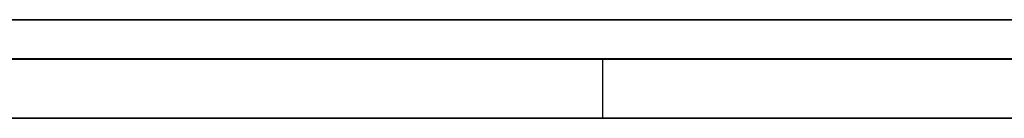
# Model space of a CAD drawing. Extents: x -2.05 to 2.05, y 0 to 2.3.
# Tile 67 of 74: x 1.579658 to 1.584644, y 2.219499 to 2.219999. Entities that reach past the tile are written whole.
import ezdxf

# ---------------------------------------------------------------- set-up
doc = ezdxf.new("R2010")
doc.units = 0
doc.layers.get('0').update_dxf_attribs({"linetype": 'CONTINUOUS'})

# ---------------------------------------------------------------- blocks, each defined once
blk = doc.blocks.new('*U1')
at = {"extrusion": (0, 1, 0)}
for p, q in [((1.978, 2.2199991, -0.83), (-1.978, 2.2199991, -0.83)), ((-1.978, 2.2199991, 0.83), (1.978, 2.2199991, 0.83)), ((0.708, 2.2199991, -0.705), (1.628, 2.2199991, -0.705)), ((1.628, 2.2199991, -0.405), (0.708, 2.2199991, -0.405)), ((1.5721384, 2.2199991, -0.20115), (1.6158282, 2.2199991, -0.32115)), ((1.5883017, 2.2199991, -0.20115), (1.5721384, 2.2199991, -0.20115)), ((1.628, 2.2197991, -0.705), (0.708, 2.2197991, -0.705)), ((0.708, 2.2197991, -0.405), (1.628, 2.2197991, -0.405)), ((1.5870179, 2.2197991, -0.4910237), (1.5554751, 2.2197991, -0.5390237)), ((1.5711485, 2.2197991, -0.5428441), (1.6057281, 2.2197991, -0.4910237)), ((1.5554751, 2.2194991, -0.5390237), (1.5870179, 2.2194991, -0.4910237)), ((1.6057281, 2.2194991, -0.4910237), (1.5711485, 2.2194991, -0.5428441)), ((1.6158282, 2.2194991, -0.32115), (1.5721384, 2.2194991, -0.20115)), ((1.5721384, 2.2194991, -0.20115), (1.5883017, 2.2194991, -0.20115))]:
    blk.add_line(p, q, dxfattribs=at)
for p, q in [((1.978, 2.2199991, -0.83), (-1.978, 2.2199991, -0.83)), ((0.708, 2.2199991, -0.705), (1.628, 2.2199991, -0.705)), ((1.628, 2.2197991, -0.705), (0.708, 2.2197991, -0.705)), ((1.5826098, 2.2197991, -0.593489), (1.5826098, 2.2194991, -0.593489)), ((1.5826098, 2.2197991, -0.593489), (1.5826098, 2.2194991, -0.593489))]:
    blk.add_line(p, q)
at = {"extrusion": (0, 0, -1)}
for p, q in [((-1.978, 2.2199991, 0.83), (1.978, 2.2199991, 0.83)), ((1.628, 2.2199991, -0.405), (0.708, 2.2199991, -0.405)), ((1.5883017, 2.2199991, -0.20115), (1.5721384, 2.2199991, -0.20115)), ((0.708, 2.2197991, -0.405), (1.628, 2.2197991, -0.405)), ((1.5721384, 2.2194991, -0.20115), (1.5883017, 2.2194991, -0.20115))]:
    blk.add_line(p, q, dxfattribs=at)
at = {"extrusion": (0.939659, 0, 0.342113)}
for p, q in [((1.5721384, 2.2199991, -0.20115), (1.6158282, 2.2199991, -0.32115)), ((1.6158282, 2.2194991, -0.32115), (1.5721384, 2.2194991, -0.20115))]:
    blk.add_line(p, q, dxfattribs=at)
at = {"extrusion": (0.835705, 0, -0.549178)}
for p, q in [((1.5870179, 2.2197991, -0.4910237), (1.5554751, 2.2197991, -0.5390237)), ((1.5554751, 2.2194991, -0.5390237), (1.5870179, 2.2194991, -0.4910237))]:
    blk.add_line(p, q, dxfattribs=at)
at = {"extrusion": (-0.831808, 0, 0.555063)}
for p, q in [((1.5711485, 2.2197991, -0.5428441), (1.6057281, 2.2197991, -0.4910237)), ((1.6057281, 2.2194991, -0.4910237), (1.5711485, 2.2194991, -0.5428441))]:
    blk.add_line(p, q, dxfattribs=at)
for points in [[(1.58261, 2.2198, -0.593489), (1.58254, 2.2198, -0.59354), (1.58248, 2.2198, -0.593591), (1.58241, 2.2198, -0.593641), (1.58234, 2.2198, -0.593692), (1.58228, 2.2198, -0.593741), (1.58221, 2.2198, -0.593791), (1.58214, 2.2198, -0.59384), (1.58208, 2.2198, -0.593889), (1.58201, 2.2198, -0.593938), (1.58194, 2.2198, -0.593986), (1.58187, 2.2198, -0.594034), (1.5818, 2.2198, -0.594081), (1.58173, 2.2198, -0.594129), (1.58166, 2.2198, -0.594175), (1.58159, 2.2198, -0.594222), (1.58152, 2.2198, -0.594268), (1.58145, 2.2198, -0.594314), (1.58138, 2.2198, -0.59436), (1.58131, 2.2198, -0.594405), (1.58124, 2.2198, -0.59445), (1.58117, 2.2198, -0.594495), (1.5811, 2.2198, -0.594539), (1.58103, 2.2198, -0.594583), (1.58095, 2.2198, -0.594627), (1.58088, 2.2198, -0.594671), (1.58081, 2.2198, -0.594714), (1.58074, 2.2198, -0.594756), (1.58066, 2.2198, -0.594799), (1.58059, 2.2198, -0.594841), (1.58051, 2.2198, -0.594883), (1.58044, 2.2198, -0.594924), (1.58037, 2.2198, -0.594965), (1.58029, 2.2198, -0.595006), (1.58022, 2.2198, -0.595047), (1.58014, 2.2198, -0.595087), (1.58007, 2.2198, -0.595127), (1.57999, 2.2198, -0.595166), (1.57991, 2.2198, -0.595205), (1.57984, 2.2198, -0.595244), (1.57976, 2.2198, -0.595283), (1.57968, 2.2198, -0.595321), (1.57961, 2.2198, -0.595359)], [(1.58261, 2.2198, -0.593489), (1.58254, 2.2198, -0.59354), (1.58248, 2.2198, -0.593591), (1.58241, 2.2198, -0.593641), (1.58234, 2.2198, -0.593692), (1.58228, 2.2198, -0.593741), (1.58221, 2.2198, -0.593791), (1.58214, 2.2198, -0.59384), (1.58208, 2.2198, -0.593889), (1.58201, 2.2198, -0.593938), (1.58194, 2.2198, -0.593986), (1.58187, 2.2198, -0.594034), (1.5818, 2.2198, -0.594081), (1.58173, 2.2198, -0.594129), (1.58166, 2.2198, -0.594175), (1.58159, 2.2198, -0.594222), (1.58152, 2.2198, -0.594268), (1.58145, 2.2198, -0.594314), (1.58138, 2.2198, -0.59436), (1.58131, 2.2198, -0.594405), (1.58124, 2.2198, -0.59445), (1.58117, 2.2198, -0.594495), (1.5811, 2.2198, -0.594539), (1.58103, 2.2198, -0.594583), (1.58095, 2.2198, -0.594627), (1.58088, 2.2198, -0.594671), (1.58081, 2.2198, -0.594714), (1.58074, 2.2198, -0.594756), (1.58066, 2.2198, -0.594799), (1.58059, 2.2198, -0.594841), (1.58051, 2.2198, -0.594883), (1.58044, 2.2198, -0.594924), (1.58037, 2.2198, -0.594965), (1.58029, 2.2198, -0.595006), (1.58022, 2.2198, -0.595047), (1.58014, 2.2198, -0.595087), (1.58007, 2.2198, -0.595127), (1.57999, 2.2198, -0.595166), (1.57991, 2.2198, -0.595205), (1.57984, 2.2198, -0.595244), (1.57976, 2.2198, -0.595283), (1.57968, 2.2198, -0.595321), (1.57961, 2.2198, -0.595359)], [(1.57963, 2.2198, -0.610261), (1.5798, 2.2198, -0.610239), (1.57997, 2.2198, -0.610216), (1.58013, 2.2198, -0.610194), (1.58029, 2.2198, -0.610171), (1.58046, 2.2198, -0.610148), (1.58062, 2.2198, -0.610124), (1.58078, 2.2198, -0.6101), (1.58094, 2.2198, -0.610076), (1.5811, 2.2198, -0.610052), (1.58126, 2.2198, -0.610027), (1.58141, 2.2198, -0.610002), (1.58157, 2.2198, -0.609977), (1.58172, 2.2198, -0.609951), (1.58188, 2.2198, -0.609925), (1.58203, 2.2198, -0.609898), (1.58218, 2.2198, -0.609872), (1.58234, 2.2198, -0.609845), (1.58249, 2.2198, -0.609818), (1.58264, 2.2198, -0.60979), (1.58279, 2.2198, -0.609762), (1.58293, 2.2198, -0.609734), (1.58308, 2.2198, -0.609706), (1.58323, 2.2198, -0.609677), (1.58337, 2.2198, -0.609648), (1.58352, 2.2198, -0.609618), (1.58366, 2.2198, -0.609588), (1.5838, 2.2198, -0.609558), (1.58395, 2.2198, -0.609527), (1.58409, 2.2198, -0.609496), (1.58423, 2.2198, -0.609464), (1.58437, 2.2198, -0.609432), (1.58451, 2.2198, -0.609399), (1.58465, 2.2198, -0.609366)], [(1.57963, 2.2198, -0.610261), (1.5798, 2.2198, -0.610239), (1.57997, 2.2198, -0.610216), (1.58013, 2.2198, -0.610194), (1.58029, 2.2198, -0.610171), (1.58046, 2.2198, -0.610148), (1.58062, 2.2198, -0.610124), (1.58078, 2.2198, -0.6101), (1.58094, 2.2198, -0.610076), (1.5811, 2.2198, -0.610052), (1.58126, 2.2198, -0.610027), (1.58141, 2.2198, -0.610002), (1.58157, 2.2198, -0.609977), (1.58172, 2.2198, -0.609951), (1.58188, 2.2198, -0.609925), (1.58203, 2.2198, -0.609898), (1.58218, 2.2198, -0.609872), (1.58234, 2.2198, -0.609845), (1.58249, 2.2198, -0.609818), (1.58264, 2.2198, -0.60979), (1.58279, 2.2198, -0.609762), (1.58293, 2.2198, -0.609734), (1.58308, 2.2198, -0.609706), (1.58323, 2.2198, -0.609677), (1.58337, 2.2198, -0.609648), (1.58352, 2.2198, -0.609618), (1.58366, 2.2198, -0.609588), (1.5838, 2.2198, -0.609558), (1.58395, 2.2198, -0.609527), (1.58409, 2.2198, -0.609496), (1.58423, 2.2198, -0.609464), (1.58437, 2.2198, -0.609432), (1.58451, 2.2198, -0.609399), (1.58465, 2.2198, -0.609366)], [(1.58475, 2.2198, -0.548856), (1.5845, 2.2198, -0.548693), (1.58423, 2.2198, -0.548532), (1.58397, 2.2198, -0.548372), (1.58371, 2.2198, -0.548214), (1.58344, 2.2198, -0.548057), (1.58318, 2.2198, -0.547902), (1.58291, 2.2198, -0.547748), (1.58264, 2.2198, -0.547596), (1.58237, 2.2198, -0.547446), (1.5821, 2.2198, -0.547297), (1.58183, 2.2198, -0.547149), (1.58155, 2.2198, -0.547003), (1.58128, 2.2198, -0.546858), (1.581, 2.2198, -0.546715), (1.58072, 2.2198, -0.546574), (1.58045, 2.2198, -0.546434), (1.58016, 2.2198, -0.546295), (1.57988, 2.2198, -0.546158), (1.5796, 2.2198, -0.546023)], [(1.58475, 2.2198, -0.548856), (1.5845, 2.2198, -0.548693), (1.58423, 2.2198, -0.548532), (1.58397, 2.2198, -0.548372), (1.58371, 2.2198, -0.548214), (1.58344, 2.2198, -0.548057), (1.58318, 2.2198, -0.547902), (1.58291, 2.2198, -0.547748), (1.58264, 2.2198, -0.547596), (1.58237, 2.2198, -0.547446), (1.5821, 2.2198, -0.547297), (1.58183, 2.2198, -0.547149), (1.58155, 2.2198, -0.547003), (1.58128, 2.2198, -0.546858), (1.581, 2.2198, -0.546715), (1.58072, 2.2198, -0.546574), (1.58045, 2.2198, -0.546434), (1.58016, 2.2198, -0.546295), (1.57988, 2.2198, -0.546158), (1.5796, 2.2198, -0.546023)], [(1.57963, 2.2198, -0.560899), (1.57973, 2.2198, -0.560997), (1.57982, 2.2198, -0.561096), (1.57992, 2.2198, -0.561195), (1.58001, 2.2198, -0.561295), (1.5801, 2.2198, -0.561395), (1.5802, 2.2198, -0.561496), (1.58029, 2.2198, -0.561597), (1.58038, 2.2198, -0.561698), (1.58047, 2.2198, -0.5618), (1.58056, 2.2198, -0.561903), (1.58065, 2.2198, -0.562005), (1.58074, 2.2198, -0.562108), (1.58083, 2.2198, -0.562212), (1.58092, 2.2198, -0.562316), (1.58101, 2.2198, -0.56242), (1.5811, 2.2198, -0.562525), (1.58118, 2.2198, -0.56263), (1.58127, 2.2198, -0.562736), (1.58136, 2.2198, -0.562842), (1.58144, 2.2198, -0.562949), (1.58153, 2.2198, -0.563055), (1.58161, 2.2198, -0.563163), (1.5817, 2.2198, -0.563271), (1.58178, 2.2198, -0.563379), (1.58186, 2.2198, -0.563487), (1.58195, 2.2198, -0.563596), (1.58203, 2.2198, -0.563706), (1.58211, 2.2198, -0.563816), (1.58219, 2.2198, -0.563926), (1.58227, 2.2198, -0.564036), (1.58235, 2.2198, -0.564148), (1.58243, 2.2198, -0.564259), (1.58251, 2.2198, -0.564371), (1.58259, 2.2198, -0.564483), (1.58267, 2.2198, -0.564596), (1.58275, 2.2198, -0.564709), (1.58282, 2.2198, -0.564823), (1.5829, 2.2198, -0.564937), (1.58298, 2.2198, -0.565051), (1.58305, 2.2198, -0.565166), (1.58313, 2.2198, -0.565281), (1.5832, 2.2198, -0.565397), (1.58327, 2.2198, -0.565513), (1.58335, 2.2198, -0.56563), (1.58342, 2.2198, -0.565747), (1.58349, 2.2198, -0.565864), (1.58356, 2.2198, -0.565982), (1.58364, 2.2198, -0.5661), (1.58371, 2.2198, -0.566219), (1.58378, 2.2198, -0.566338), (1.58385, 2.2198, -0.566457), (1.58392, 2.2198, -0.566577), (1.58398, 2.2198, -0.566697), (1.58405, 2.2198, -0.566818), (1.58412, 2.2198, -0.566939), (1.58419, 2.2198, -0.567061), (1.58425, 2.2198, -0.567183), (1.58432, 2.2198, -0.567305), (1.58439, 2.2198, -0.567428), (1.58445, 2.2198, -0.567551), (1.58452, 2.2198, -0.567675), (1.58458, 2.2198, -0.567799), (1.58464, 2.2198, -0.567923), (1.58471, 2.2198, -0.568048)], [(1.57963, 2.2198, -0.560899), (1.57973, 2.2198, -0.560997), (1.57982, 2.2198, -0.561096), (1.57992, 2.2198, -0.561195), (1.58001, 2.2198, -0.561295), (1.5801, 2.2198, -0.561395), (1.5802, 2.2198, -0.561496), (1.58029, 2.2198, -0.561597), (1.58038, 2.2198, -0.561698), (1.58047, 2.2198, -0.5618), (1.58056, 2.2198, -0.561903), (1.58065, 2.2198, -0.562005), (1.58074, 2.2198, -0.562108), (1.58083, 2.2198, -0.562212), (1.58092, 2.2198, -0.562316), (1.58101, 2.2198, -0.56242), (1.5811, 2.2198, -0.562525), (1.58118, 2.2198, -0.56263), (1.58127, 2.2198, -0.562736), (1.58136, 2.2198, -0.562842), (1.58144, 2.2198, -0.562949), (1.58153, 2.2198, -0.563055), (1.58161, 2.2198, -0.563163), (1.5817, 2.2198, -0.563271), (1.58178, 2.2198, -0.563379), (1.58186, 2.2198, -0.563487), (1.58195, 2.2198, -0.563596), (1.58203, 2.2198, -0.563706), (1.58211, 2.2198, -0.563816), (1.58219, 2.2198, -0.563926), (1.58227, 2.2198, -0.564036), (1.58235, 2.2198, -0.564148), (1.58243, 2.2198, -0.564259), (1.58251, 2.2198, -0.564371), (1.58259, 2.2198, -0.564483), (1.58267, 2.2198, -0.564596), (1.58275, 2.2198, -0.564709), (1.58282, 2.2198, -0.564823), (1.5829, 2.2198, -0.564937), (1.58298, 2.2198, -0.565051), (1.58305, 2.2198, -0.565166), (1.58313, 2.2198, -0.565281), (1.5832, 2.2198, -0.565397), (1.58327, 2.2198, -0.565513), (1.58335, 2.2198, -0.56563), (1.58342, 2.2198, -0.565747), (1.58349, 2.2198, -0.565864), (1.58356, 2.2198, -0.565982), (1.58364, 2.2198, -0.5661), (1.58371, 2.2198, -0.566219), (1.58378, 2.2198, -0.566338), (1.58385, 2.2198, -0.566457), (1.58392, 2.2198, -0.566577), (1.58398, 2.2198, -0.566697), (1.58405, 2.2198, -0.566818), (1.58412, 2.2198, -0.566939), (1.58419, 2.2198, -0.567061), (1.58425, 2.2198, -0.567183), (1.58432, 2.2198, -0.567305), (1.58439, 2.2198, -0.567428), (1.58445, 2.2198, -0.567551), (1.58452, 2.2198, -0.567675), (1.58458, 2.2198, -0.567799), (1.58464, 2.2198, -0.567923), (1.58471, 2.2198, -0.568048)], [(1.58467, 2.2198, -0.591509), (1.58463, 2.2198, -0.59156), (1.58458, 2.2198, -0.591611), (1.58454, 2.2198, -0.591662), (1.5845, 2.2198, -0.591712), (1.58445, 2.2198, -0.591763), (1.58441, 2.2198, -0.591813), (1.58436, 2.2198, -0.591863), (1.58432, 2.2198, -0.591913), (1.58427, 2.2198, -0.591962), (1.58423, 2.2198, -0.592011), (1.58418, 2.2198, -0.592061), (1.58414, 2.2198, -0.59211), (1.58409, 2.2198, -0.592158), (1.58404, 2.2198, -0.592207), (1.584, 2.2198, -0.592255), (1.58395, 2.2198, -0.592304), (1.5839, 2.2198, -0.592352), (1.58385, 2.2198, -0.592399), (1.5838, 2.2198, -0.592447), (1.58376, 2.2198, -0.592494), (1.58371, 2.2198, -0.592542), (1.58366, 2.2198, -0.592589), (1.58361, 2.2198, -0.592636), (1.58356, 2.2198, -0.592682), (1.58351, 2.2198, -0.592729), (1.58346, 2.2198, -0.592775), (1.58341, 2.2198, -0.592821), (1.58336, 2.2198, -0.592867), (1.5833, 2.2198, -0.592913), (1.58325, 2.2198, -0.592958), (1.5832, 2.2198, -0.593003), (1.58315, 2.2198, -0.593049), (1.5831, 2.2198, -0.593093), (1.58304, 2.2198, -0.593138), (1.58299, 2.2198, -0.593183), (1.58294, 2.2198, -0.593227), (1.58288, 2.2198, -0.593271), (1.58283, 2.2198, -0.593315), (1.58277, 2.2198, -0.593359), (1.58272, 2.2198, -0.593402), (1.58267, 2.2198, -0.593446), (1.58261, 2.2198, -0.593489)], [(1.58467, 2.2198, -0.591509), (1.58463, 2.2198, -0.59156), (1.58458, 2.2198, -0.591611), (1.58454, 2.2198, -0.591662), (1.5845, 2.2198, -0.591712), (1.58445, 2.2198, -0.591763), (1.58441, 2.2198, -0.591813), (1.58436, 2.2198, -0.591863), (1.58432, 2.2198, -0.591913), (1.58427, 2.2198, -0.591962), (1.58423, 2.2198, -0.592011), (1.58418, 2.2198, -0.592061), (1.58414, 2.2198, -0.59211), (1.58409, 2.2198, -0.592158), (1.58404, 2.2198, -0.592207), (1.584, 2.2198, -0.592255), (1.58395, 2.2198, -0.592304), (1.5839, 2.2198, -0.592352), (1.58385, 2.2198, -0.592399), (1.5838, 2.2198, -0.592447), (1.58376, 2.2198, -0.592494), (1.58371, 2.2198, -0.592542), (1.58366, 2.2198, -0.592589), (1.58361, 2.2198, -0.592636), (1.58356, 2.2198, -0.592682), (1.58351, 2.2198, -0.592729), (1.58346, 2.2198, -0.592775), (1.58341, 2.2198, -0.592821), (1.58336, 2.2198, -0.592867), (1.5833, 2.2198, -0.592913), (1.58325, 2.2198, -0.592958), (1.5832, 2.2198, -0.593003), (1.58315, 2.2198, -0.593049), (1.5831, 2.2198, -0.593093), (1.58304, 2.2198, -0.593138), (1.58299, 2.2198, -0.593183), (1.58294, 2.2198, -0.593227), (1.58288, 2.2198, -0.593271), (1.58283, 2.2198, -0.593315), (1.58277, 2.2198, -0.593359), (1.58272, 2.2198, -0.593402), (1.58267, 2.2198, -0.593446), (1.58261, 2.2198, -0.593489)], [(1.58261, 2.2195, -0.593489), (1.58251, 2.2195, -0.593566), (1.58241, 2.2195, -0.593642), (1.58231, 2.2195, -0.593717), (1.58221, 2.2195, -0.593792), (1.58211, 2.2195, -0.593866), (1.58201, 2.2195, -0.593939), (1.5819, 2.2195, -0.594011), (1.5818, 2.2195, -0.594083), (1.5817, 2.2195, -0.594154), (1.58159, 2.2195, -0.594224), (1.58149, 2.2195, -0.594293), (1.58138, 2.2195, -0.594362), (1.58127, 2.2195, -0.59443), (1.58117, 2.2195, -0.594497), (1.58106, 2.2195, -0.594564), (1.58095, 2.2195, -0.59463), (1.58084, 2.2195, -0.594695), (1.58073, 2.2195, -0.594759), (1.58062, 2.2195, -0.594823), (1.58051, 2.2195, -0.594886), (1.5804, 2.2195, -0.594948), (1.58028, 2.2195, -0.59501), (1.58017, 2.2195, -0.59507), (1.58006, 2.2195, -0.59513), (1.57994, 2.2195, -0.59519), (1.57983, 2.2195, -0.595248), (1.57971, 2.2195, -0.595306), (1.5796, 2.2195, -0.595363)], [(1.58261, 2.2195, -0.593489), (1.58251, 2.2195, -0.593566), (1.58241, 2.2195, -0.593642), (1.58231, 2.2195, -0.593717), (1.58221, 2.2195, -0.593792), (1.58211, 2.2195, -0.593866), (1.58201, 2.2195, -0.593939), (1.5819, 2.2195, -0.594011), (1.5818, 2.2195, -0.594083), (1.5817, 2.2195, -0.594154), (1.58159, 2.2195, -0.594224), (1.58149, 2.2195, -0.594293), (1.58138, 2.2195, -0.594362), (1.58127, 2.2195, -0.59443), (1.58117, 2.2195, -0.594497), (1.58106, 2.2195, -0.594564), (1.58095, 2.2195, -0.59463), (1.58084, 2.2195, -0.594695), (1.58073, 2.2195, -0.594759), (1.58062, 2.2195, -0.594823), (1.58051, 2.2195, -0.594886), (1.5804, 2.2195, -0.594948), (1.58028, 2.2195, -0.59501), (1.58017, 2.2195, -0.59507), (1.58006, 2.2195, -0.59513), (1.57994, 2.2195, -0.59519), (1.57983, 2.2195, -0.595248), (1.57971, 2.2195, -0.595306), (1.5796, 2.2195, -0.595363)], [(1.58476, 2.2195, -0.60934), (1.58455, 2.2195, -0.60939), (1.58434, 2.2195, -0.60944), (1.58413, 2.2195, -0.609488), (1.58391, 2.2195, -0.609535), (1.5837, 2.2195, -0.609581), (1.58348, 2.2195, -0.609626), (1.58326, 2.2195, -0.60967), (1.58304, 2.2195, -0.609713), (1.58282, 2.2195, -0.609756), (1.5826, 2.2195, -0.609798), (1.58237, 2.2195, -0.609839), (1.58214, 2.2195, -0.609879), (1.58191, 2.2195, -0.609919), (1.58168, 2.2195, -0.609958), (1.58145, 2.2195, -0.609997), (1.58121, 2.2195, -0.610034), (1.58097, 2.2195, -0.610071), (1.58073, 2.2195, -0.610107), (1.58049, 2.2195, -0.610143), (1.58024, 2.2195, -0.610178), (1.58, 2.2195, -0.610212), (1.57975, 2.2195, -0.610246), (1.5795, 2.2195, -0.610278)], [(1.58476, 2.2195, -0.60934), (1.58455, 2.2195, -0.60939), (1.58434, 2.2195, -0.60944), (1.58413, 2.2195, -0.609488), (1.58391, 2.2195, -0.609535), (1.5837, 2.2195, -0.609581), (1.58348, 2.2195, -0.609626), (1.58326, 2.2195, -0.60967), (1.58304, 2.2195, -0.609713), (1.58282, 2.2195, -0.609756), (1.5826, 2.2195, -0.609798), (1.58237, 2.2195, -0.609839), (1.58214, 2.2195, -0.609879), (1.58191, 2.2195, -0.609919), (1.58168, 2.2195, -0.609958), (1.58145, 2.2195, -0.609997), (1.58121, 2.2195, -0.610034), (1.58097, 2.2195, -0.610071), (1.58073, 2.2195, -0.610107), (1.58049, 2.2195, -0.610143), (1.58024, 2.2195, -0.610178), (1.58, 2.2195, -0.610212), (1.57975, 2.2195, -0.610246), (1.5795, 2.2195, -0.610278)], [(1.57934, 2.2195, -0.545898), (1.57976, 2.2195, -0.5461), (1.58019, 2.2195, -0.546306), (1.58061, 2.2195, -0.546515), (1.58103, 2.2195, -0.546728), (1.58144, 2.2195, -0.546943), (1.58185, 2.2195, -0.547163), (1.58226, 2.2195, -0.547386), (1.58267, 2.2195, -0.547612), (1.58307, 2.2195, -0.547841), (1.58347, 2.2195, -0.548074), (1.58387, 2.2195, -0.548311), (1.58427, 2.2195, -0.548551), (1.58466, 2.2195, -0.548794)], [(1.57934, 2.2195, -0.545898), (1.57976, 2.2195, -0.5461), (1.58019, 2.2195, -0.546306), (1.58061, 2.2195, -0.546515), (1.58103, 2.2195, -0.546728), (1.58144, 2.2195, -0.546943), (1.58185, 2.2195, -0.547163), (1.58226, 2.2195, -0.547386), (1.58267, 2.2195, -0.547612), (1.58307, 2.2195, -0.547841), (1.58347, 2.2195, -0.548074), (1.58387, 2.2195, -0.548311), (1.58427, 2.2195, -0.548551), (1.58466, 2.2195, -0.548794)], [(1.57959, 2.2195, -0.560857), (1.57973, 2.2195, -0.561005), (1.57988, 2.2195, -0.561154), (1.58002, 2.2195, -0.561304), (1.58016, 2.2195, -0.561455), (1.5803, 2.2195, -0.561607), (1.58044, 2.2195, -0.561759), (1.58057, 2.2195, -0.561913), (1.58071, 2.2195, -0.562068), (1.58084, 2.2195, -0.562223), (1.58098, 2.2195, -0.56238), (1.58111, 2.2195, -0.562538), (1.58124, 2.2195, -0.562696), (1.58137, 2.2195, -0.562856), (1.5815, 2.2195, -0.563016), (1.58162, 2.2195, -0.563177), (1.58175, 2.2195, -0.563339), (1.58188, 2.2195, -0.563503), (1.582, 2.2195, -0.563667), (1.58212, 2.2195, -0.563832), (1.58225, 2.2195, -0.563998), (1.58237, 2.2195, -0.564165), (1.58249, 2.2195, -0.564333), (1.5826, 2.2195, -0.564502), (1.58272, 2.2195, -0.564672), (1.58284, 2.2195, -0.564843), (1.58295, 2.2195, -0.565014), (1.58306, 2.2195, -0.565187), (1.58318, 2.2195, -0.565361), (1.58329, 2.2195, -0.565535), (1.5834, 2.2195, -0.565711), (1.58351, 2.2195, -0.565887), (1.58361, 2.2195, -0.566065), (1.58372, 2.2195, -0.566243), (1.58383, 2.2195, -0.566422), (1.58393, 2.2195, -0.566603), (1.58403, 2.2195, -0.566784), (1.58414, 2.2195, -0.566966), (1.58424, 2.2195, -0.567149), (1.58434, 2.2195, -0.567333), (1.58443, 2.2195, -0.567518), (1.58453, 2.2195, -0.567704), (1.58463, 2.2195, -0.567891), (1.58472, 2.2195, -0.568079)], [(1.57959, 2.2195, -0.560857), (1.57973, 2.2195, -0.561005), (1.57988, 2.2195, -0.561154), (1.58002, 2.2195, -0.561304), (1.58016, 2.2195, -0.561455), (1.5803, 2.2195, -0.561607), (1.58044, 2.2195, -0.561759), (1.58057, 2.2195, -0.561913), (1.58071, 2.2195, -0.562068), (1.58084, 2.2195, -0.562223), (1.58098, 2.2195, -0.56238), (1.58111, 2.2195, -0.562538), (1.58124, 2.2195, -0.562696), (1.58137, 2.2195, -0.562856), (1.5815, 2.2195, -0.563016), (1.58162, 2.2195, -0.563177), (1.58175, 2.2195, -0.563339), (1.58188, 2.2195, -0.563503), (1.582, 2.2195, -0.563667), (1.58212, 2.2195, -0.563832), (1.58225, 2.2195, -0.563998), (1.58237, 2.2195, -0.564165), (1.58249, 2.2195, -0.564333), (1.5826, 2.2195, -0.564502), (1.58272, 2.2195, -0.564672), (1.58284, 2.2195, -0.564843), (1.58295, 2.2195, -0.565014), (1.58306, 2.2195, -0.565187), (1.58318, 2.2195, -0.565361), (1.58329, 2.2195, -0.565535), (1.5834, 2.2195, -0.565711), (1.58351, 2.2195, -0.565887), (1.58361, 2.2195, -0.566065), (1.58372, 2.2195, -0.566243), (1.58383, 2.2195, -0.566422), (1.58393, 2.2195, -0.566603), (1.58403, 2.2195, -0.566784), (1.58414, 2.2195, -0.566966), (1.58424, 2.2195, -0.567149), (1.58434, 2.2195, -0.567333), (1.58443, 2.2195, -0.567518), (1.58453, 2.2195, -0.567704), (1.58463, 2.2195, -0.567891), (1.58472, 2.2195, -0.568079)], [(1.58468, 2.2195, -0.591503), (1.58461, 2.2195, -0.59158), (1.58455, 2.2195, -0.591657), (1.58448, 2.2195, -0.591733), (1.58441, 2.2195, -0.591808), (1.58435, 2.2195, -0.591883), (1.58428, 2.2195, -0.591958), (1.58421, 2.2195, -0.592032), (1.58414, 2.2195, -0.592106), (1.58407, 2.2195, -0.592179), (1.584, 2.2195, -0.592252), (1.58393, 2.2195, -0.592324), (1.58386, 2.2195, -0.592396), (1.58378, 2.2195, -0.592468), (1.58371, 2.2195, -0.592539), (1.58364, 2.2195, -0.59261), (1.58356, 2.2195, -0.59268), (1.58348, 2.2195, -0.59275), (1.58341, 2.2195, -0.592819), (1.58333, 2.2195, -0.592888), (1.58325, 2.2195, -0.592957), (1.58318, 2.2195, -0.593025), (1.5831, 2.2195, -0.593092), (1.58302, 2.2195, -0.59316), (1.58294, 2.2195, -0.593226), (1.58286, 2.2195, -0.593293), (1.58278, 2.2195, -0.593359), (1.58269, 2.2195, -0.593424), (1.58261, 2.2195, -0.593489)], [(1.58468, 2.2195, -0.591503), (1.58461, 2.2195, -0.59158), (1.58455, 2.2195, -0.591657), (1.58448, 2.2195, -0.591733), (1.58441, 2.2195, -0.591808), (1.58435, 2.2195, -0.591883), (1.58428, 2.2195, -0.591958), (1.58421, 2.2195, -0.592032), (1.58414, 2.2195, -0.592106), (1.58407, 2.2195, -0.592179), (1.584, 2.2195, -0.592252), (1.58393, 2.2195, -0.592324), (1.58386, 2.2195, -0.592396), (1.58378, 2.2195, -0.592468), (1.58371, 2.2195, -0.592539), (1.58364, 2.2195, -0.59261), (1.58356, 2.2195, -0.59268), (1.58348, 2.2195, -0.59275), (1.58341, 2.2195, -0.592819), (1.58333, 2.2195, -0.592888), (1.58325, 2.2195, -0.592957), (1.58318, 2.2195, -0.593025), (1.5831, 2.2195, -0.593092), (1.58302, 2.2195, -0.59316), (1.58294, 2.2195, -0.593226), (1.58286, 2.2195, -0.593293), (1.58278, 2.2195, -0.593359), (1.58269, 2.2195, -0.593424), (1.58261, 2.2195, -0.593489)]]:
    blk.add_polyline3d(points)

msp = doc.modelspace()

# ---------------------------------------------------------------- block references
msp.add_blockref('*U1', (0, 0))

doc.saveas('drawing.dxf')
